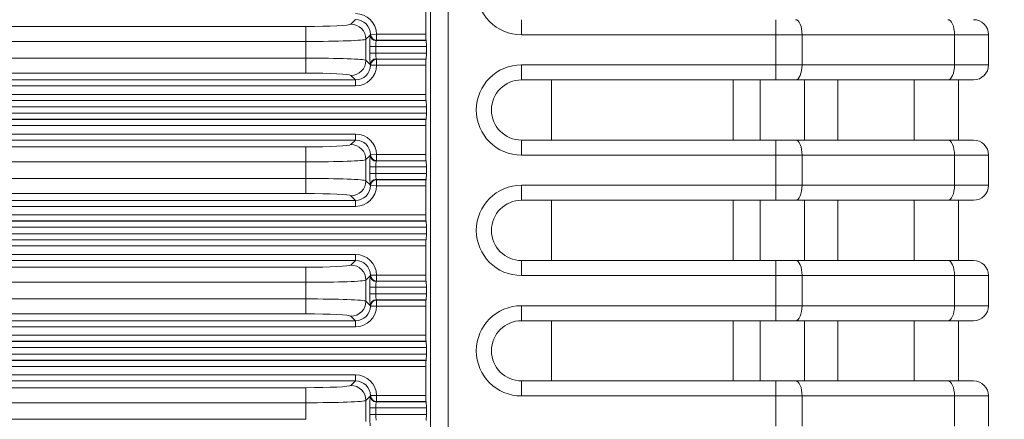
# Model space of a CAD drawing. Header units: millimetres. Extents: x 990 to 1811, y 0 to 562.
# Tile 84 of 256: x 1337 to 1370, y 312 to 326. Entities that reach past the tile are written whole.
import ezdxf

# ---------------------------------------------------------------- set-up
doc = ezdxf.new("R2010")
doc.units = ezdxf.units.MM
doc.layers.get('Defpoints').update_dxf_attribs({"lineweight": 18})
doc.layers.add('1', color=7, linetype='Continuous', true_color=0xffffff)
doc.layers.add('7标注层', color=4, linetype='Continuous', lineweight=18)
doc.styles.add('3.0', font='txt', dxfattribs={"height": 7.5})
doc.dimstyles.new('ISO-3.0', dxfattribs={"dimtxt": 7.5, "dimasz": 7.5, "dimexe": 4.5, "dimexo": 1.5, "dimgap": 1.5, "dimtad": 1, "dimdsep": 46, "dimtxsty": '3.0', "dimcen": 7.5, "dimclrd": 256, "dimclre": 256, "dimclrt": 256, "dimadec": 1, "dimazin": 0, "dimtp": 2e-09, "dimtm": 1.1e-09, "dimtfac": 1, "dimtmove": 0, "dimatfit": 3, "dimfxl": 1, "dimtolj": 1, "dimlwd": -1, "dimlwe": -1, "dimarcsym": 0})

# ---------------------------------------------------------------- blocks, each defined once
blk = doc.blocks.new('*D56')
at = {"layer": '7标注层', "transparency": 16777216}
for p, q in [((1366.033, 398.534), (1401.958, 398.534)), ((1397.458, 286.138), (1397.458, 391.034)), ((1353.912, 278.638), (1401.958, 278.638))]:
    blk.add_line(p, q, dxfattribs=at)
for points in [[(1396.208, 391.034), (1398.708, 391.034), (1397.458, 398.534)], [(1396.208, 286.138), (1398.708, 286.138), (1397.458, 278.638)]]:
    blk.add_solid(points, dxfattribs=at)
at = {"layer": 'Defpoints', "color": 0, "transparency": 16777216}
for p in [(1364.533, 398.534), (1397.458, 398.534), (1352.412, 278.638)]:
    blk.add_point(p, dxfattribs=at)
at = {"layer": '7标注层', "transparency": 16777216, "insert": (1392.208, 338.586), "char_height": 7.5, "attachment_point": 5, "rotation": 90, "style": '3.0'}
blk.add_mtext('\\A1;120', dxfattribs=at)

msp = doc.modelspace()

# ---------------------------------------------------------------- linework, layer by layer
at = {"layer": '1', "color": 7, "linetype": 'Continuous', "lineweight": 18}
for p, q in [((1350.901, 298.616), (1350.901, 378.66)), ((1351.488, 378.66), (1351.488, 298.616)), ((1350.746, 326.122), (1350.746, 325.154)), ((1348.258, 325.487), (1348.411, 325.64)), ((1353.921, 325.138), (1353.921, 325.638)), ((1362.364, 325.638), (1362.364, 325.138)), ((1307.6, 325.413), (1346.761, 325.413)), ((1346.761, 325.413), (1346.761, 324.914)), ((1348.904, 325.144), (1348.91, 325.15)), ((1349.11, 325.154), (1348.91, 325.15)), ((1349.11, 325.154), (1350.746, 325.154)), ((1349.11, 325.154), (1349.11, 324.954)), ((1346.761, 324.914), (1307.6, 324.914)), ((1346.761, 324.363), (1346.761, 324.914)), ((1348.899, 325.129), (1348.758, 324.988)), ((1348.758, 324.988), (1348.758, 324.288)), ((1349.11, 324.954), (1349.104, 324.948)), ((1349.104, 324.948), (1350.757, 324.948)), ((1350.753, 324.954), (1349.11, 324.954)), ((1350.757, 324.948), (1350.753, 324.954)), ((1362.364, 325.138), (1353.921, 325.138)), ((1363.233, 325.138), (1362.364, 325.138)), ((1349.084, 324.748), (1348.884, 324.748)), ((1348.884, 324.528), (1348.884, 324.748)), ((1349.084, 324.528), (1348.884, 324.528)), ((1350.763, 324.748), (1349.084, 324.748)), ((1349.084, 324.748), (1349.084, 324.528)), ((1349.084, 324.528), (1350.763, 324.528)), ((1350.763, 324.528), (1350.763, 324.748)), ((1307.677, 324.363), (1346.761, 324.363)), ((1346.761, 323.863), (1346.761, 324.363)), ((1348.758, 324.288), (1348.899, 324.147)), ((1349.104, 324.328), (1349.11, 324.322)), ((1350.757, 324.328), (1349.104, 324.328)), ((1349.11, 324.122), (1349.11, 324.322)), ((1349.11, 324.322), (1350.753, 324.322)), ((1350.757, 324.328), (1350.753, 324.322)), ((1346.761, 323.863), (1307.677, 323.863)), ((1348.91, 324.126), (1348.904, 324.132)), ((1349.11, 324.122), (1348.91, 324.126)), ((1350.746, 324.122), (1349.11, 324.122)), ((1350.746, 324.122), (1350.746, 323.154)), ((1353.921, 324.138), (1353.921, 323.638)), ((1353.921, 324.138), (1362.364, 324.138)), ((1362.364, 323.638), (1362.364, 324.138)), ((1368.29, 324.138), (1369.421, 324.138)), ((1307.743, 323.636), (1348.411, 323.636)), ((1348.411, 323.636), (1348.258, 323.789)), ((1348.411, 323.436), (1348.411, 323.636)), ((1362.364, 323.638), (1353.921, 323.638)), ((1354.921, 321.638), (1354.921, 323.638)), ((1360.95, 321.638), (1360.95, 323.638)), ((1361.842, 323.638), (1361.842, 321.638)), ((1363.016, 323.638), (1362.364, 323.638)), ((1363.313, 321.638), (1363.313, 323.638)), ((1364.421, 323.638), (1364.421, 321.638)), ((1366.947, 321.638), (1366.947, 323.638)), ((1368.921, 323.638), (1368.073, 323.638)), ((1368.421, 323.638), (1368.421, 321.638)), ((1348.411, 323.436), (1307.743, 323.436)), ((1217.084, 322.948), (1350.757, 322.948)), ((1350.753, 322.954), (1217.088, 322.954)), ((1217.095, 323.154), (1350.746, 323.154)), ((1350.757, 322.948), (1350.753, 322.954)), ((1350.763, 322.748), (1217.078, 322.748)), ((1350.763, 322.528), (1350.763, 322.748)), ((1217.078, 322.528), (1350.763, 322.528)), ((1350.757, 322.328), (1217.084, 322.328)), ((1217.088, 322.322), (1350.753, 322.322)), ((1350.757, 322.328), (1350.753, 322.322)), ((1350.746, 322.122), (1217.095, 322.122)), ((1350.746, 322.122), (1350.746, 321.154)), ((1312.92, 321.84), (1348.411, 321.84)), ((1348.411, 321.64), (1312.92, 321.64)), ((1348.258, 321.487), (1348.411, 321.64)), ((1348.411, 321.84), (1348.411, 321.64)), ((1353.921, 321.638), (1362.364, 321.638)), ((1353.921, 321.138), (1353.921, 321.638)), ((1362.364, 321.638), (1362.364, 321.138)), ((1362.364, 321.638), (1363.016, 321.638)), ((1368.073, 321.638), (1368.921, 321.638)), ((1313.527, 321.413), (1346.761, 321.413)), ((1346.761, 321.413), (1346.761, 320.914)), ((1346.761, 320.914), (1313.527, 320.914)), ((1346.761, 320.363), (1346.761, 320.914)), ((1348.899, 321.129), (1348.758, 320.988)), ((1348.758, 320.988), (1348.758, 320.288)), ((1348.904, 321.144), (1348.91, 321.15)), ((1349.11, 321.154), (1348.91, 321.15)), ((1349.11, 320.954), (1349.104, 320.948)), ((1349.104, 320.948), (1350.757, 320.948)), ((1349.11, 321.154), (1350.746, 321.154)), ((1349.11, 321.154), (1349.11, 320.954)), ((1350.753, 320.954), (1349.11, 320.954)), ((1350.757, 320.948), (1350.753, 320.954)), ((1362.364, 321.138), (1353.921, 321.138)), ((1363.233, 321.138), (1362.364, 321.138)), ((1349.084, 320.748), (1348.884, 320.748)), ((1348.884, 320.528), (1348.884, 320.748)), ((1350.763, 320.748), (1349.084, 320.748)), ((1349.084, 320.748), (1349.084, 320.528)), ((1350.763, 320.528), (1350.763, 320.748)), ((1313.604, 320.363), (1346.761, 320.363)), ((1346.761, 319.863), (1346.761, 320.363)), ((1348.758, 320.288), (1348.899, 320.147)), ((1349.084, 320.528), (1348.884, 320.528)), ((1349.084, 320.528), (1350.763, 320.528)), ((1349.104, 320.328), (1349.11, 320.322)), ((1350.757, 320.328), (1349.104, 320.328)), ((1349.11, 320.122), (1349.11, 320.322)), ((1349.11, 320.322), (1350.753, 320.322)), ((1350.757, 320.328), (1350.753, 320.322)), ((1348.91, 320.126), (1348.904, 320.132)), ((1349.11, 320.122), (1348.91, 320.126)), ((1350.746, 320.122), (1349.11, 320.122)), ((1350.746, 320.122), (1350.746, 319.154)), ((1353.921, 320.138), (1353.921, 319.638)), ((1353.921, 320.138), (1362.364, 320.138)), ((1362.364, 319.638), (1362.364, 320.138)), ((1368.29, 320.138), (1369.421, 320.138)), ((1346.761, 319.863), (1313.604, 319.863)), ((1313.67, 319.636), (1348.411, 319.636)), ((1348.411, 319.636), (1348.258, 319.789)), ((1348.411, 319.436), (1348.411, 319.636)), ((1362.364, 319.638), (1353.921, 319.638)), ((1354.921, 317.638), (1354.921, 319.638)), ((1360.95, 317.638), (1360.95, 319.638)), ((1361.842, 319.638), (1361.842, 317.638)), ((1363.016, 319.638), (1362.364, 319.638)), ((1363.313, 317.638), (1363.313, 319.638)), ((1364.421, 319.638), (1364.421, 317.638)), ((1366.947, 317.638), (1366.947, 319.638)), ((1368.921, 319.638), (1368.073, 319.638)), ((1368.421, 319.638), (1368.421, 317.638)), ((1348.411, 319.436), (1313.67, 319.436)), ((1217.084, 318.948), (1350.757, 318.948)), ((1350.753, 318.954), (1217.088, 318.954)), ((1217.095, 319.154), (1350.746, 319.154)), ((1350.757, 318.948), (1350.753, 318.954)), ((1350.763, 318.748), (1217.078, 318.748)), ((1350.763, 318.528), (1350.763, 318.748)), ((1217.078, 318.528), (1350.763, 318.528)), ((1350.757, 318.328), (1217.084, 318.328)), ((1217.088, 318.322), (1350.753, 318.322)), ((1350.757, 318.328), (1350.753, 318.322)), ((1350.746, 318.122), (1217.095, 318.122)), ((1350.746, 318.122), (1350.746, 317.154)), ((1318.847, 317.84), (1348.411, 317.84)), ((1348.411, 317.64), (1318.847, 317.64)), ((1348.258, 317.487), (1348.411, 317.64)), ((1348.411, 317.84), (1348.411, 317.64)), ((1353.921, 317.638), (1362.364, 317.638)), ((1353.921, 317.138), (1353.921, 317.638)), ((1362.364, 317.638), (1362.364, 317.138)), ((1362.364, 317.638), (1363.016, 317.638)), ((1368.073, 317.638), (1368.921, 317.638)), ((1319.455, 317.413), (1346.761, 317.413)), ((1346.761, 317.413), (1346.761, 316.914)), ((1348.899, 317.129), (1348.758, 316.988)), ((1348.758, 316.988), (1348.758, 316.288)), ((1348.904, 317.144), (1348.91, 317.15)), ((1349.11, 317.154), (1348.91, 317.15)), ((1349.11, 317.154), (1350.746, 317.154)), ((1349.11, 317.154), (1349.11, 316.954)), ((1362.364, 317.138), (1353.921, 317.138)), ((1363.233, 317.138), (1362.364, 317.138)), ((1346.761, 316.914), (1319.455, 316.914)), ((1346.761, 316.363), (1346.761, 316.914)), ((1349.084, 316.748), (1348.884, 316.748)), ((1348.884, 316.528), (1348.884, 316.748)), ((1350.763, 316.748), (1349.084, 316.748)), ((1349.084, 316.748), (1349.084, 316.528)), ((1349.11, 316.954), (1349.104, 316.948)), ((1349.104, 316.948), (1350.757, 316.948)), ((1350.753, 316.954), (1349.11, 316.954)), ((1350.757, 316.948), (1350.753, 316.954)), ((1350.763, 316.528), (1350.763, 316.748)), ((1319.531, 316.363), (1346.761, 316.363)), ((1346.761, 315.863), (1346.761, 316.363)), ((1349.084, 316.528), (1348.884, 316.528)), ((1349.084, 316.528), (1350.763, 316.528)), ((1349.104, 316.328), (1349.11, 316.322)), ((1350.757, 316.328), (1349.104, 316.328)), ((1350.757, 316.328), (1350.753, 316.322)), ((1348.758, 316.288), (1348.899, 316.147)), ((1348.91, 316.126), (1348.904, 316.132)), ((1349.11, 316.122), (1348.91, 316.126)), ((1349.11, 316.122), (1349.11, 316.322)), ((1349.11, 316.322), (1350.753, 316.322)), ((1350.746, 316.122), (1349.11, 316.122)), ((1350.746, 316.122), (1350.746, 315.154)), ((1353.921, 316.138), (1353.921, 315.638)), ((1353.921, 316.138), (1362.364, 316.138)), ((1362.364, 315.638), (1362.364, 316.138)), ((1368.29, 316.138), (1369.421, 316.138)), ((1346.761, 315.863), (1319.531, 315.863)), ((1348.411, 315.636), (1348.258, 315.789)), ((1319.597, 315.636), (1348.411, 315.636)), ((1348.411, 315.436), (1319.597, 315.436)), ((1348.411, 315.436), (1348.411, 315.636)), ((1362.364, 315.638), (1353.921, 315.638)), ((1354.921, 313.638), (1354.921, 315.638)), ((1360.95, 313.638), (1360.95, 315.638)), ((1361.842, 315.638), (1361.842, 313.638)), ((1363.016, 315.638), (1362.364, 315.638)), ((1363.313, 313.638), (1363.313, 315.638)), ((1364.421, 315.638), (1364.421, 313.638)), ((1366.947, 313.638), (1366.947, 315.638)), ((1368.921, 315.638), (1368.073, 315.638)), ((1368.421, 315.638), (1368.421, 313.638)), ((1217.095, 315.154), (1350.746, 315.154)), ((1350.763, 314.748), (1217.078, 314.748)), ((1217.084, 314.948), (1350.757, 314.948)), ((1350.753, 314.954), (1217.088, 314.954)), ((1350.757, 314.948), (1350.753, 314.954)), ((1350.763, 314.528), (1350.763, 314.748)), ((1217.078, 314.528), (1350.763, 314.528)), ((1350.757, 314.328), (1217.084, 314.328)), ((1217.088, 314.322), (1350.753, 314.322)), ((1350.746, 314.122), (1217.095, 314.122)), ((1350.746, 314.122), (1350.746, 313.154)), ((1350.757, 314.328), (1350.753, 314.322)), ((1324.774, 313.84), (1348.411, 313.84)), ((1348.411, 313.84), (1348.411, 313.64)), ((1348.411, 313.64), (1324.774, 313.64)), ((1325.382, 313.413), (1346.761, 313.413)), ((1346.761, 313.413), (1346.761, 312.914)), ((1348.258, 313.487), (1348.411, 313.64)), ((1353.921, 313.138), (1353.921, 313.638)), ((1353.921, 313.638), (1362.364, 313.638)), ((1362.364, 313.638), (1363.016, 313.638)), ((1362.364, 313.638), (1362.364, 313.138)), ((1368.073, 313.638), (1368.921, 313.638)), ((1348.899, 313.129), (1348.758, 312.988)), ((1348.904, 313.144), (1348.91, 313.15)), ((1349.11, 313.154), (1348.91, 313.15)), ((1349.11, 313.154), (1350.746, 313.154)), ((1349.11, 313.154), (1349.11, 312.954)), ((1362.364, 313.138), (1353.921, 313.138)), ((1363.233, 313.138), (1362.364, 313.138)), ((1346.761, 312.914), (1325.382, 312.914)), ((1346.761, 312.363), (1346.761, 312.914)), ((1348.758, 312.988), (1348.758, 312.288)), ((1349.084, 312.748), (1348.884, 312.748)), ((1348.884, 312.528), (1348.884, 312.748)), ((1350.763, 312.748), (1349.084, 312.748)), ((1349.084, 312.748), (1349.084, 312.528)), ((1349.11, 312.954), (1349.104, 312.948)), ((1349.104, 312.948), (1350.757, 312.948)), ((1350.753, 312.954), (1349.11, 312.954)), ((1350.757, 312.948), (1350.753, 312.954)), ((1350.763, 312.528), (1350.763, 312.748)), ((1349.084, 312.528), (1348.884, 312.528)), ((1349.084, 312.528), (1350.763, 312.528)), ((1325.458, 312.363), (1346.761, 312.363))]:
    msp.add_line(p, q, dxfattribs=at)
for centre, radius, start, end in [((1353.921, 326.638), 1.5, 90, 270), ((1368.921, 325.138), 0.5, 360, 90), ((1353.921, 322.638), 1.5, 90, 270), ((1368.921, 324.138), 0.5, 270, 0), ((1353.921, 322.638), 1, 90, 270), ((1368.921, 321.138), 0.5, 360, 90), ((1353.921, 318.638), 1.5, 90, 270), ((1368.921, 320.138), 0.5, 270, 0), ((1353.921, 318.638), 1, 90, 270), ((1368.921, 317.138), 0.5, 0, 90), ((1353.921, 314.638), 1.5, 90, 270), ((1368.921, 316.138), 0.5, 270, 0), ((1353.921, 314.638), 1, 90, 270), ((1368.921, 313.138), 0.5, 0, 90)]:
    msp.add_arc(centre, radius, start, end, dxfattribs=at)
for centre, major_axis, ratio, start_param, end_param in [((1348.409, 325.139), (-0.496, -0.496), 0.997265, 2.376405, 3.925621), ((1346.761, 325.492), (1.5, 0), 0.052408, 4.712389, 6.230825), ((1348.258, 324.988), (-0.354, 0.354), 0.997265, 3.92836, 5.496418), ((1348.409, 325.139), (0.355, 0.355), 0.99509, 5.517998, 7.067214), ((1363.016, 325.138), (0, -0.5), 0.434749, 1.570796, 3.141593), ((1368.073, 325.138), (0, -0.5), 0.434749, 1.570797, 3.141593), ((1349.11, 325.154), (-0.141, 0.141), 0.997265, 0.805609, 2.354825), ((1350.753, 325.154), (0, 0.2), 0.034921, 1.570796, 3.089233), ((1346.761, 324.992), (2, 0), 0.039306, 4.712389, 6.230825), ((1348.905, 324.748), (0, 0.4), 0.052408, 0.309854, 1.570796), ((1349.099, 325.129), (-0.197, 0.032), 0.951194, 0.170419, 1.725256), ((1349.104, 325.148), (-0.141, 0.141), 0.997265, 0.805609, 2.354825), ((1349.105, 324.748), (0, 0.2), 0.104816, 0.309854, 1.570796), ((1350.756, 324.748), (0, 0.2), 0.034921, 4.712389, 6.230825), ((1348.905, 324.528), (0, 0.4), 0.052408, 1.570796, 2.831738), ((1349.105, 324.528), (0, 0.2), 0.104816, 1.570796, 2.831738), ((1350.756, 324.528), (0, 0.2), 0.034921, 3.193953, 4.712389), ((1346.761, 324.284), (2, 0), 0.039306, 0.05236, 1.570796), ((1348.258, 324.288), (-0.354, -0.354), 0.997265, 0.786768, 2.354825), ((1349.099, 324.147), (-0.197, -0.032), 0.951194, 4.557929, 6.112767), ((1349.104, 324.128), (-0.141, -0.141), 0.997265, 3.92836, 5.477577), ((1349.11, 324.122), (-0.141, -0.141), 0.997265, 3.92836, 5.477577), ((1350.753, 324.122), (0, 0.2), 0.034921, 0.05236, 1.570796), ((1346.761, 323.785), (1.5, 0), 0.052408, 0.05236, 1.570796), ((1348.409, 324.137), (-0.355, 0.355), 0.99509, 2.357564, 3.90678), ((1348.409, 324.137), (-0.496, 0.496), 0.997265, 2.357564, 3.90678), ((1363.016, 324.138), (0, -0.5), 0.434749, 0, 1.570796), ((1368.073, 324.138), (0, 0.5), 0.434749, 3.141593, 4.712389), ((1350.753, 323.154), (0, 0.2), 0.034921, 1.570796, 3.089233), ((1350.756, 322.748), (0, 0.2), 0.034921, 4.712389, 6.230825), ((1350.753, 322.122), (0, 0.2), 0.034921, 0.05236, 1.570796), ((1350.756, 322.528), (0, 0.2), 0.034921, 3.193953, 4.712389), ((1348.409, 321.139), (-0.496, -0.496), 0.997265, 2.376405, 3.925621), ((1348.409, 321.139), (0.355, 0.355), 0.99509, 5.517998, 7.067214), ((1363.016, 321.138), (0, -0.5), 0.434749, 1.570796, 3.141593), ((1368.073, 321.138), (0, -0.5), 0.434749, 1.570796, 3.141593), ((1346.761, 321.492), (1.5, 0), 0.052408, 4.712389, 6.230825), ((1348.258, 320.988), (-0.354, 0.354), 0.997265, 3.92836, 5.496418), ((1346.761, 320.992), (2, 0), 0.039306, 4.712389, 6.230825), ((1348.905, 320.748), (0, 0.4), 0.052408, 0.309854, 1.570796), ((1349.099, 321.129), (-0.197, 0.032), 0.951194, 0.170419, 1.725256), ((1349.104, 321.148), (-0.141, 0.141), 0.997265, 0.805609, 2.354825), ((1349.11, 321.154), (-0.141, 0.141), 0.997265, 0.805609, 2.354825), ((1349.105, 320.748), (0, 0.2), 0.104816, 0.309854, 1.570796), ((1350.753, 321.154), (0, 0.2), 0.034921, 1.570796, 3.089233), ((1350.756, 320.748), (0, 0.2), 0.034921, 4.712389, 6.230825), ((1346.761, 320.284), (2, 0), 0.039306, 0.05236, 1.570796), ((1348.258, 320.288), (-0.354, -0.354), 0.997265, 0.786768, 2.354825), ((1348.905, 320.528), (0, 0.4), 0.052408, 1.570796, 2.831738), ((1349.099, 320.147), (-0.197, -0.032), 0.951194, 4.557929, 6.112767), ((1349.104, 320.128), (-0.141, -0.141), 0.997265, 3.92836, 5.477577), ((1349.11, 320.122), (-0.141, -0.141), 0.997265, 3.92836, 5.477577), ((1349.105, 320.528), (0, 0.2), 0.104816, 1.570796, 2.831738), ((1350.753, 320.122), (0, 0.2), 0.034921, 0.05236, 1.570796), ((1350.756, 320.528), (0, 0.2), 0.034921, 3.193953, 4.712389), ((1348.409, 320.137), (-0.355, 0.355), 0.99509, 2.357564, 3.90678), ((1348.409, 320.137), (-0.496, 0.496), 0.997265, 2.357564, 3.90678), ((1363.016, 320.138), (0, -0.5), 0.434749, 0, 1.570796), ((1368.073, 320.138), (0, 0.5), 0.434749, 3.141593, 4.712389), ((1346.761, 319.785), (1.5, 0), 0.052408, 0.05236, 1.570796), ((1350.753, 319.154), (0, 0.2), 0.034921, 1.570796, 3.089233), ((1350.756, 318.748), (0, 0.2), 0.034921, 4.712389, 6.230825), ((1350.753, 318.122), (0, 0.2), 0.034921, 0.05236, 1.570796), ((1350.756, 318.528), (0, 0.2), 0.034921, 3.193953, 4.712389), ((1348.409, 317.139), (-0.496, -0.496), 0.997265, 2.376405, 3.925621), ((1348.409, 317.139), (0.355, 0.355), 0.99509, 5.517998, 7.067214), ((1363.016, 317.138), (0, -0.5), 0.434749, 1.570796, 3.141593), ((1368.073, 317.138), (0, -0.5), 0.434749, 1.570796, 3.141593), ((1346.761, 317.492), (1.5, 0), 0.052408, 4.712389, 6.230825), ((1348.258, 316.988), (-0.354, 0.354), 0.997265, 3.92836, 5.496418), ((1346.761, 316.992), (2, 0), 0.039306, 4.712389, 6.230825), ((1348.905, 316.748), (0, 0.4), 0.052408, 0.309854, 1.570796), ((1349.099, 317.129), (-0.197, 0.032), 0.951194, 0.170419, 1.725256), ((1349.104, 317.148), (-0.141, 0.141), 0.997265, 0.805609, 2.354825), ((1349.11, 317.154), (-0.141, 0.141), 0.997265, 0.805609, 2.354825), ((1350.753, 317.154), (0, 0.2), 0.034921, 1.570796, 3.089233), ((1349.105, 316.748), (0, 0.2), 0.104816, 0.309854, 1.570796), ((1350.756, 316.748), (0, 0.2), 0.034921, 4.712389, 6.230825), ((1346.761, 316.284), (2, 0), 0.039306, 0.05236, 1.570796), ((1348.905, 316.528), (0, 0.4), 0.052408, 1.570796, 2.831738), ((1349.099, 316.147), (-0.197, -0.032), 0.951194, 4.557929, 6.112767), ((1349.104, 316.128), (-0.141, -0.141), 0.997265, 3.92836, 5.477577), ((1349.105, 316.528), (0, 0.2), 0.104816, 1.570796, 2.831738), ((1350.756, 316.528), (0, 0.2), 0.034921, 3.193953, 4.712389), ((1348.258, 316.288), (-0.354, -0.354), 0.997265, 0.786768, 2.354825), ((1348.409, 316.137), (-0.355, 0.355), 0.99509, 2.357564, 3.90678), ((1348.409, 316.137), (-0.496, 0.496), 0.997265, 2.357564, 3.90678), ((1349.11, 316.122), (-0.141, -0.141), 0.997265, 3.92836, 5.477577), ((1350.753, 316.122), (0, 0.2), 0.034921, 0.05236, 1.570796), ((1363.016, 316.138), (0, -0.5), 0.434749, 0, 1.570796), ((1368.073, 316.138), (0, 0.5), 0.434749, 3.141593, 4.712389), ((1346.761, 315.785), (1.5, 0), 0.052408, 0.05236, 1.570796), ((1350.753, 315.154), (0, 0.2), 0.034921, 1.570796, 3.089233), ((1350.756, 314.748), (0, 0.2), 0.034921, 4.712389, 6.230825), ((1350.756, 314.528), (0, 0.2), 0.034921, 3.193953, 4.712389), ((1350.753, 314.122), (0, 0.2), 0.034921, 0.05236, 1.570796), ((1348.409, 313.139), (-0.496, -0.496), 0.997265, 2.376405, 3.925621), ((1346.761, 313.492), (1.5, 0), 0.052408, 4.712389, 6.230825), ((1348.258, 312.988), (-0.354, 0.354), 0.997265, 3.92836, 5.496418), ((1348.409, 313.139), (0.355, 0.355), 0.99509, 5.517998, 7.067214), ((1363.016, 313.138), (0, -0.5), 0.434749, 1.570796, 3.141593), ((1368.073, 313.138), (0, -0.5), 0.434749, 1.570796, 3.141593), ((1348.905, 312.748), (0, 0.4), 0.052408, 0.309854, 1.570796), ((1349.099, 313.129), (-0.197, 0.032), 0.951194, 0.170419, 1.725256), ((1349.104, 313.148), (-0.141, 0.141), 0.997265, 0.805609, 2.354825), ((1349.11, 313.154), (-0.141, 0.141), 0.997265, 0.805609, 2.354825), ((1350.753, 313.154), (0, 0.2), 0.034921, 1.570796, 3.089233), ((1346.761, 312.992), (2, 0), 0.039306, 4.712389, 6.230825), ((1349.105, 312.748), (0, 0.2), 0.104816, 0.309854, 1.570796), ((1350.756, 312.748), (0, 0.2), 0.034921, 4.712389, 6.230825), ((1348.905, 312.528), (0, 0.4), 0.052408, 1.570796, 2.831738), ((1349.105, 312.528), (0, 0.2), 0.104816, 1.570796, 2.831738), ((1350.756, 312.528), (0, 0.2), 0.034921, 3.193953, 4.712389)]:
    msp.add_ellipse(centre, major_axis=major_axis, ratio=ratio, start_param=start_param, end_param=end_param, dxfattribs=at)
for points in [[(1348.899, 325.129), (1348.901, 325.137), (1348.902, 325.142), (1348.904, 325.144)], [(1349.104, 324.948), (1349.102, 324.947), (1349.1, 324.944), (1349.099, 324.939)], [(1362.364, 324.138), (1362.364, 324.471), (1362.364, 324.805), (1362.364, 325.138)], [(1363.233, 325.138), (1363.233, 324.805), (1363.233, 324.471), (1363.233, 324.138)], [(1368.29, 324.138), (1368.29, 324.471), (1368.29, 324.805), (1368.29, 325.138)], [(1369.421, 325.138), (1369.421, 324.805), (1369.421, 324.471), (1369.421, 324.138)], [(1349.099, 324.337), (1349.1, 324.332), (1349.102, 324.329), (1349.104, 324.328)], [(1348.904, 324.132), (1348.902, 324.134), (1348.901, 324.139), (1348.899, 324.147)], [(1348.899, 321.129), (1348.901, 321.137), (1348.902, 321.142), (1348.904, 321.144)], [(1349.104, 320.948), (1349.102, 320.947), (1349.1, 320.944), (1349.099, 320.939)], [(1362.364, 320.138), (1362.364, 320.471), (1362.364, 320.805), (1362.364, 321.138)], [(1363.233, 321.138), (1363.233, 320.805), (1363.233, 320.471), (1363.233, 320.138)], [(1368.29, 320.138), (1368.29, 320.471), (1368.29, 320.805), (1368.29, 321.138)], [(1369.421, 321.138), (1369.421, 320.805), (1369.421, 320.471), (1369.421, 320.138)], [(1349.099, 320.337), (1349.1, 320.332), (1349.102, 320.329), (1349.104, 320.328)], [(1348.904, 320.132), (1348.902, 320.134), (1348.901, 320.139), (1348.899, 320.147)], [(1348.899, 317.129), (1348.901, 317.137), (1348.902, 317.142), (1348.904, 317.144)], [(1362.364, 316.138), (1362.364, 316.471), (1362.364, 316.805), (1362.364, 317.138)], [(1363.233, 317.138), (1363.233, 316.805), (1363.233, 316.471), (1363.233, 316.138)], [(1368.29, 316.138), (1368.29, 316.471), (1368.29, 316.805), (1368.29, 317.138)], [(1369.421, 317.138), (1369.421, 316.805), (1369.421, 316.471), (1369.421, 316.138)], [(1349.104, 316.948), (1349.102, 316.947), (1349.1, 316.944), (1349.099, 316.939)], [(1349.099, 316.337), (1349.1, 316.332), (1349.102, 316.329), (1349.104, 316.328)], [(1348.904, 316.132), (1348.902, 316.134), (1348.901, 316.139), (1348.899, 316.147)], [(1348.899, 313.129), (1348.901, 313.137), (1348.902, 313.142), (1348.904, 313.144)], [(1362.364, 312.138), (1362.364, 312.471), (1362.364, 312.805), (1362.364, 313.138)], [(1363.233, 313.138), (1363.233, 312.805), (1363.233, 312.471), (1363.233, 312.138)], [(1368.29, 312.138), (1368.29, 312.471), (1368.29, 312.805), (1368.29, 313.138)], [(1369.421, 313.138), (1369.421, 312.805), (1369.421, 312.471), (1369.421, 312.138)], [(1349.104, 312.948), (1349.102, 312.947), (1349.1, 312.944), (1349.099, 312.939)]]:
    msp.add_open_spline(points, degree=3, dxfattribs=at)
for points, knots in [([(1368.29, 325.138), (1367.99, 325.138), (1367.69, 325.138), (1366.189, 325.138), (1364.988, 325.138), (1363.603, 325.138), (1363.418, 325.138), (1363.233, 325.138)], [0, 0, 0, 0, 0.178082, 0.178082, 0.890408, 0.890408, 1, 1, 1, 1]), ([(1369.421, 325.138), (1369.421, 325.138), (1369.414, 325.138), (1369.388, 325.138), (1369.369, 325.138), (1369.336, 325.138), (1369.329, 325.138), (1369.315, 325.138), (1369.307, 325.138), (1369.283, 325.138), (1369.265, 325.138), (1369.208, 325.138), (1369.165, 325.138), (1369.091, 325.138), (1369.064, 325.138), (1369.023, 325.138), (1369.009, 325.138), (1368.98, 325.138), (1368.965, 325.138), (1368.889, 325.138), (1368.76, 325.138), (1368.613, 325.138), (1368.496, 325.138), (1368.456, 325.138), (1368.374, 325.138), (1368.332, 325.138), (1368.29, 325.138)], [0, 0, 0, 0, 0.125, 0.125, 0.25, 0.25, 0.28125, 0.28125, 0.3125, 0.3125, 0.375, 0.375, 0.5, 0.5, 0.5625, 0.5625, 0.59375, 0.59375, 0.625, 0.625, 0.75, 0.875, 0.875, 0.9375, 0.9375, 1, 1, 1, 1]), ([(1362.364, 324.138), (1362.439, 324.138), (1362.514, 324.138), (1362.662, 324.138), (1362.735, 324.138), (1362.881, 324.138), (1362.953, 324.138), (1363.095, 324.138), (1363.165, 324.138), (1363.233, 324.138)], [0, 0, 0, 0, 0.25, 0.25, 0.5, 0.5, 0.75, 0.75, 1, 1, 1, 1]), ([(1363.233, 324.138), (1363.533, 324.138), (1363.833, 324.138), (1365.334, 324.138), (1366.535, 324.138), (1367.921, 324.138), (1368.105, 324.138), (1368.29, 324.138)], [0, 0, 0, 0, 0.178082, 0.178082, 0.890408, 0.890408, 1, 1, 1, 1]), ([(1368.073, 323.638), (1367.772, 323.638), (1367.472, 323.638), (1365.971, 323.638), (1364.771, 323.638), (1363.385, 323.638), (1363.2, 323.638), (1363.016, 323.638)], [0, 0, 0, 0, 0.178082, 0.178082, 0.890408, 0.890408, 1, 1, 1, 1]), ([(1363.016, 321.638), (1363.316, 321.638), (1363.616, 321.638), (1365.117, 321.638), (1366.318, 321.638), (1367.703, 321.638), (1367.888, 321.638), (1368.073, 321.638)], [0, 0, 0, 0, 0.178082, 0.178082, 0.890408, 0.890408, 1, 1, 1, 1]), ([(1368.29, 321.138), (1367.99, 321.138), (1367.69, 321.138), (1366.189, 321.138), (1364.988, 321.138), (1363.603, 321.138), (1363.418, 321.138), (1363.233, 321.138)], [0, 0, 0, 0, 0.178082, 0.178082, 0.890408, 0.890408, 1, 1, 1, 1]), ([(1369.421, 321.138), (1369.421, 321.138), (1369.414, 321.138), (1369.388, 321.138), (1369.369, 321.138), (1369.336, 321.138), (1369.329, 321.138), (1369.315, 321.138), (1369.307, 321.138), (1369.283, 321.138), (1369.265, 321.138), (1369.208, 321.138), (1369.165, 321.138), (1369.091, 321.138), (1369.064, 321.138), (1369.023, 321.138), (1369.009, 321.138), (1368.98, 321.138), (1368.965, 321.138), (1368.889, 321.138), (1368.76, 321.138), (1368.613, 321.138), (1368.496, 321.138), (1368.456, 321.138), (1368.374, 321.138), (1368.332, 321.138), (1368.29, 321.138)], [0, 0, 0, 0, 0.125, 0.125, 0.25, 0.25, 0.28125, 0.28125, 0.3125, 0.3125, 0.375, 0.375, 0.5, 0.5, 0.5625, 0.5625, 0.59375, 0.59375, 0.625, 0.625, 0.75, 0.875, 0.875, 0.9375, 0.9375, 1, 1, 1, 1]), ([(1362.364, 320.138), (1362.439, 320.138), (1362.514, 320.138), (1362.662, 320.138), (1362.735, 320.138), (1362.881, 320.138), (1362.953, 320.138), (1363.095, 320.138), (1363.165, 320.138), (1363.233, 320.138)], [0, 0, 0, 0, 0.25, 0.25, 0.5, 0.5, 0.75, 0.75, 1, 1, 1, 1]), ([(1363.233, 320.138), (1363.533, 320.138), (1363.833, 320.138), (1365.334, 320.138), (1366.535, 320.138), (1367.921, 320.138), (1368.105, 320.138), (1368.29, 320.138)], [0, 0, 0, 0, 0.178082, 0.178082, 0.890408, 0.890408, 1, 1, 1, 1]), ([(1368.073, 319.638), (1367.772, 319.638), (1367.472, 319.638), (1365.971, 319.638), (1364.771, 319.638), (1363.385, 319.638), (1363.2, 319.638), (1363.016, 319.638)], [0, 0, 0, 0, 0.178082, 0.178082, 0.890408, 0.890408, 1, 1, 1, 1]), ([(1363.016, 317.638), (1363.316, 317.638), (1363.616, 317.638), (1365.117, 317.638), (1366.318, 317.638), (1367.703, 317.638), (1367.888, 317.638), (1368.073, 317.638)], [0, 0, 0, 0, 0.178082, 0.178082, 0.890408, 0.890408, 1, 1, 1, 1]), ([(1368.29, 317.138), (1367.99, 317.138), (1367.69, 317.138), (1366.189, 317.138), (1364.988, 317.138), (1363.603, 317.138), (1363.418, 317.138), (1363.233, 317.138)], [0, 0, 0, 0, 0.178082, 0.178082, 0.890408, 0.890408, 1, 1, 1, 1]), ([(1369.421, 317.138), (1369.421, 317.138), (1369.414, 317.138), (1369.388, 317.138), (1369.369, 317.138), (1369.336, 317.138), (1369.329, 317.138), (1369.315, 317.138), (1369.307, 317.138), (1369.283, 317.138), (1369.265, 317.138), (1369.208, 317.138), (1369.165, 317.138), (1369.091, 317.138), (1369.064, 317.138), (1369.023, 317.138), (1369.009, 317.138), (1368.98, 317.138), (1368.965, 317.138), (1368.889, 317.138), (1368.76, 317.138), (1368.613, 317.138), (1368.496, 317.138), (1368.456, 317.138), (1368.374, 317.138), (1368.332, 317.138), (1368.29, 317.138)], [0, 0, 0, 0, 0.125, 0.125, 0.25, 0.25, 0.28125, 0.28125, 0.3125, 0.3125, 0.375, 0.375, 0.5, 0.5, 0.5625, 0.5625, 0.59375, 0.59375, 0.625, 0.625, 0.75, 0.875, 0.875, 0.9375, 0.9375, 1, 1, 1, 1]), ([(1362.364, 316.138), (1362.439, 316.138), (1362.514, 316.138), (1362.662, 316.138), (1362.735, 316.138), (1362.881, 316.138), (1362.953, 316.138), (1363.095, 316.138), (1363.165, 316.138), (1363.233, 316.138)], [0, 0, 0, 0, 0.25, 0.25, 0.5, 0.5, 0.75, 0.75, 1, 1, 1, 1]), ([(1363.233, 316.138), (1363.533, 316.138), (1363.833, 316.138), (1365.334, 316.138), (1366.535, 316.138), (1367.921, 316.138), (1368.105, 316.138), (1368.29, 316.138)], [0, 0, 0, 0, 0.178082, 0.178082, 0.890408, 0.890408, 1, 1, 1, 1]), ([(1368.073, 315.638), (1367.772, 315.638), (1367.472, 315.638), (1365.971, 315.638), (1364.771, 315.638), (1363.385, 315.638), (1363.2, 315.638), (1363.016, 315.638)], [0, 0, 0, 0, 0.178082, 0.178082, 0.890408, 0.890408, 1, 1, 1, 1]), ([(1363.016, 313.638), (1363.316, 313.638), (1363.616, 313.638), (1365.117, 313.638), (1366.318, 313.638), (1367.703, 313.638), (1367.888, 313.638), (1368.073, 313.638)], [0, 0, 0, 0, 0.178082, 0.178082, 0.890408, 0.890408, 1, 1, 1, 1]), ([(1368.29, 313.138), (1367.99, 313.138), (1367.69, 313.138), (1366.189, 313.138), (1364.988, 313.138), (1363.603, 313.138), (1363.418, 313.138), (1363.233, 313.138)], [0, 0, 0, 0, 0.178082, 0.178082, 0.890408, 0.890408, 1, 1, 1, 1]), ([(1369.421, 313.138), (1369.421, 313.138), (1369.414, 313.138), (1369.388, 313.138), (1369.369, 313.138), (1369.336, 313.138), (1369.329, 313.138), (1369.315, 313.138), (1369.307, 313.138), (1369.283, 313.138), (1369.265, 313.138), (1369.208, 313.138), (1369.165, 313.138), (1369.091, 313.138), (1369.064, 313.138), (1369.023, 313.138), (1369.009, 313.138), (1368.98, 313.138), (1368.965, 313.138), (1368.889, 313.138), (1368.76, 313.138), (1368.613, 313.138), (1368.496, 313.138), (1368.456, 313.138), (1368.374, 313.138), (1368.332, 313.138), (1368.29, 313.138)], [0, 0, 0, 0, 0.125, 0.125, 0.25, 0.25, 0.28125, 0.28125, 0.3125, 0.3125, 0.375, 0.375, 0.5, 0.5, 0.5625, 0.5625, 0.59375, 0.59375, 0.625, 0.625, 0.75, 0.875, 0.875, 0.9375, 0.9375, 1, 1, 1, 1])]:
    msp.add_open_spline(points, degree=3, knots=knots, dxfattribs=at)

# ---------------------------------------------------------------- dimensions: what is measured, and where the dimension line sits
at = {"layer": '7标注层'}
dim = msp.add_linear_dim(base=(1397.458, 398.534), p1=(1352.412, 278.638), p2=(1364.533, 398.534), angle=90, text='120', dimstyle='ISO-3.0', dxfattribs=at)
dim.commit()
dim.dimension.update_dxf_attribs({"geometry": '*D56', "text_midpoint": (1392.208, 338.586)})

doc.saveas('drawing.dxf')
